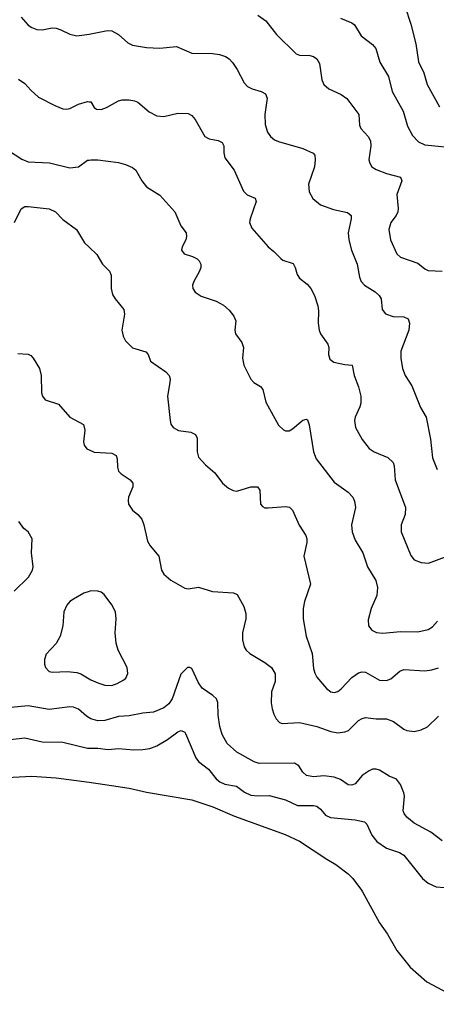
# Model space of a CAD drawing. Header units: inches. Extents: x 990586 to 1117858, y 769490 to 892071.
# Tile 162 of 248: x 1049601 to 1051997, y 839354 to 845016. Entities that reach past the tile are written whole.
import ezdxf

# ---------------------------------------------------------------- set-up
doc = ezdxf.new("R2010")
doc.units = ezdxf.units.IN
doc.header["$MEASUREMENT"] = 0
for name, color, linetype in [('B0844', 7, 'Continuous'), ('B0853', 7, 'Continuous'), ('B0854', 7, 'Continuous')]:
    doc.layers.add(name, color=color, linetype=linetype)

msp = doc.modelspace()

# ---------------------------------------------------------------- linework, layer by layer
at = {"layer": 'B0844', "color": 6}
for points, elevation in [([(1049610, 845030.9), (1049650, 844984.5), (1049670.5, 844970.5), (1049700, 844960), (1049730, 844958), (1049788.3, 844968.3), (1049810, 844966.6), (1049838.1, 844958.1), (1049890, 844931.7), (1049930, 844923.7), (1050000, 844932.8)], 2900), ([(1049593.9, 844673.9), (1049630, 844649.4), (1049664.3, 844610), (1049710, 844571.2), (1049802.3, 844522.3), (1049850, 844503.2), (1049870, 844501.1), (1049890, 844505.3), (1049939, 844530), (1049990, 844545.8), (1050000, 844544.2)], 2800), ([(1049530, 844267.6), (1049613.3, 844213.3), (1049650, 844199.2), (1049772.2, 844192.2), (1049890, 844163.2), (1049938.3, 844170), (1049990, 844207.6), (1050000, 844208.8)], 2700), ([(1049570.4, 843850), (1049610, 843927.9), (1049630, 843940.9), (1049650, 843942.4), (1049770, 843928.7), (1049807.8, 843910), (1049850, 843867.5), (1049927.8, 843810), (1049973.4, 843733.4), (1050000, 843708.2)], 2600), ([(1049590, 843095.3), (1049650, 843091.9), (1049665, 843085), (1049678.8, 843070), (1049715.2, 843010), (1049723.9, 842970), (1049726.9, 842870), (1049732.6, 842850), (1049747.7, 842830), (1049824, 842804), (1049889.3, 842729.3), (1049968.3, 842688.3), (1049976, 842656), (1049968.5, 842588.5), (1049971.3, 842570), (1049987.5, 842547.5), (1050000, 842541.7)], 2500), ([(1049570, 841730), (1049652, 841810), (1049675.1, 841850), (1049679.1, 841870), (1049669.4, 841950), (1049672.6, 842030), (1049650.2, 842070), (1049624.9, 842090), (1049595.9, 842130)], 2400), ([(1050000, 841728.4), (1049970, 841717.7), (1049910, 841683.9), (1049890, 841669.9), (1049871.6, 841648.4), (1049854.9, 841610), (1049849, 841530), (1049833.2, 841470), (1049811.5, 841428.5), (1049753.7, 841366.3), (1049743.3, 841336.7), (1049743.7, 841310), (1049750.1, 841290), (1049770, 841268.2), (1049790, 841262.9), (1049873.1, 841266.9), (1049930, 841260.9), (1049953.3, 841253.3), (1050000, 841224.7)], 2500), ([(1050000, 841000.8), (1049984.8, 841010), (1049938.9, 841050), (1049910, 841063), (1049890, 841064.9), (1049770, 841049), (1049650, 841069.7), (1049550, 841061.3)], 2400), ([(1049530, 840875.2), (1049630, 840885.4), (1049730, 840863.2), (1049850, 840861.9), (1049990, 840826.9), (1050000, 840826.8)], 2300), ([(1049490, 840655.6), (1049670, 840665.1), (1049810, 840655.6), (1050000, 840630.3)], 2200)]:
    msp.add_lwpolyline(points, dxfattribs=dict(at, elevation=elevation))
at = {"layer": 'B0853', "color": 6, "elevation": 2200}
msp.add_lwpolyline([(1051571.3, 840000), (1051670, 839822.7), (1051716.3, 839756.3), (1051770, 839662.7), (1051847.1, 839567.1), (1051942.3, 839482.3), (1052090, 839404), (1052150, 839381.1), (1052250, 839367.7), (1052310, 839379.1), (1052355.3, 839375.3), (1052374, 839370), (1052388.8, 839353.5)], dxfattribs=at)
at = {"layer": 'B0854', "color": 6}
for points, elevation in [([(1051817.5, 845090), (1051850, 844990.3), (1051878, 844878), (1051894, 844774), (1051924.6, 844710), (1051943.8, 844643.8), (1052014.3, 844514.3)], 3200), ([(1050970, 845041.8), (1051016.5, 845010), (1051078, 844930), (1051190, 844820.3), (1051210, 844812.8), (1051270.2, 844810), (1051290, 844804), (1051310.1, 844790), (1051324.2, 844764.2), (1051339.1, 844670), (1051350, 844642.7), (1051378.7, 844618.7), (1051450, 844586.6), (1051482.5, 844562.5), (1051550.6, 844470), (1051554.6, 844410), (1051562.4, 844390), (1051604.8, 844344.8), (1051618.4, 844318.4), (1051619.7, 844290), (1051609.4, 844210), (1051613.6, 844190), (1051625.5, 844170), (1051650, 844154.3), (1051710, 844131.8), (1051790.6, 844110), (1051798.3, 844090), (1051769.3, 844010), (1051777.1, 843930), (1051774.8, 843910), (1051765.1, 843890), (1051734.7, 843850), (1051723.3, 843810), (1051732.6, 843750), (1051770, 843669.2), (1051790.1, 843650), (1051890, 843616.4), (1051930, 843582.3), (1051950, 843573.4), (1052029.6, 843570.4)], 3000), ([(1051445.4, 845025.4), (1051510, 844998.3), (1051526.7, 844986.7), (1051563.6, 844923.6), (1051630, 844873.9), (1051649.7, 844850), (1051672.5, 844772.5), (1051721.3, 844690), (1051742.5, 844602.5), (1051805.1, 844490), (1051830, 844403), (1051859, 844350), (1051894, 844314), (1051930, 844296.3), (1052045.2, 844285.2)], 3100), ([(1050000, 844932.8), (1050010, 844934.1), (1050106, 844954), (1050130, 844952.1), (1050170, 844930.1), (1050222.3, 844882.3), (1050250, 844869.8), (1050330, 844855.6), (1050407.5, 844852.5), (1050502.1, 844862.1), (1050590, 844824), (1050710, 844820.9), (1050750, 844815.2), (1050783.6, 844803.6), (1050805.3, 844790), (1050823.7, 844770), (1050851.9, 844730), (1050892.5, 844652.5), (1050911.2, 844631.2), (1050938, 844618), (1050990, 844603.3), (1051015.2, 844590), (1051024.1, 844564.1), (1051011.4, 844470), (1051012.8, 844412.8), (1051025.9, 844370), (1051043.5, 844343.5), (1051065.9, 844325.9), (1051090, 844315), (1051230, 844275), (1051289.2, 844249.2), (1051297.5, 844237.5), (1051300.4, 844210), (1051296.5, 844170), (1051260.8, 844070), (1051265.7, 844025.7), (1051287.1, 843987.1), (1051331.6, 843951.6), (1051405.2, 843925.2), (1051486.2, 843906.2), (1051506.2, 843890), (1051507.1, 843870), (1051490, 843790), (1051493.3, 843750), (1051508, 843690), (1051540.9, 843610), (1051555, 843535), (1051564.6, 843510), (1051583.6, 843490), (1051645.9, 843450), (1051667.2, 843430), (1051678.7, 843410), (1051686.1, 843350), (1051704.4, 843324.4), (1051748.7, 843308.7), (1051810, 843307.3), (1051834.7, 843294.7), (1051841.6, 843270), (1051838, 843230), (1051793.3, 843110), (1051793.2, 843070), (1051802.7, 843010), (1051816.9, 842970), (1051854.9, 842910), (1051906.1, 842786.1), (1051939, 842730), (1051963.9, 842603.9), (1051975.3, 842495.3), (1052002, 842430)], 2900), ([(1050000, 844544.2), (1050010, 844542.6), (1050029.7, 844510), (1050042.2, 844502.2), (1050070, 844499.1), (1050100.5, 844510), (1050170, 844549.4), (1050190, 844554.7), (1050230, 844555.7), (1050260.2, 844550), (1050280.7, 844540.7), (1050345.7, 844485.7), (1050390, 844463.7), (1050430, 844458.8), (1050510, 844478.5), (1050570, 844476.7), (1050590, 844465.7), (1050610, 844441.6), (1050664.7, 844344.7), (1050690, 844330.4), (1050741.9, 844321.9), (1050765.8, 844310), (1050774.6, 844290), (1050775.2, 844250), (1050781.3, 844221.3), (1050834.7, 844150), (1050887.6, 844030), (1050908.3, 844008.3), (1050955, 843990), (1050960.1, 843970), (1050925.5, 843870), (1050922.5, 843850), (1050936.6, 843816.6), (1051030, 843710), (1051063.2, 843683.2), (1051101.9, 843641.9), (1051113.2, 843633.2), (1051173.1, 843613.1), (1051185.3, 843590), (1051196.9, 843550), (1051210, 843530.1), (1051254.9, 843494.9), (1051275.9, 843470), (1051295.3, 843430), (1051315, 843370), (1051318.9, 843341.1), (1051318, 843270), (1051323.4, 843230), (1051330.6, 843210), (1051373.1, 843150), (1051378.2, 843130), (1051376.9, 843090), (1051383.8, 843063.8), (1051407.2, 843047.2), (1051470, 843033), (1051511.9, 843030), (1051523.8, 842970), (1051550, 842905.4), (1051562.3, 842850), (1051561.7, 842810), (1051556.8, 842790), (1051529.7, 842730), (1051525.8, 842710), (1051531.7, 842670), (1051570, 842601.3), (1051610, 842550.5), (1051639.5, 842530), (1051717.4, 842497.4), (1051748.9, 842468.9), (1051755.2, 842450), (1051760.8, 842370), (1051818.8, 842210), (1051817.1, 842170), (1051795.2, 842110), (1051795.2, 842070), (1051850, 841933.6), (1051870, 841910.5), (1051910, 841894.2), (1051950.9, 841890.9), (1052110, 841950.8)], 2800), ([(1050000, 844208.8), (1050009.9, 844210.1), (1050050, 844209.5), (1050170, 844194.6), (1050210, 844182.2), (1050250, 844165), (1050268.1, 844150), (1050302.4, 844090), (1050330, 844055.4), (1050407.7, 844007.7), (1050494, 843910), (1050528.2, 843830), (1050558.4, 843790), (1050560.9, 843770), (1050555.5, 843750), (1050535.1, 843710), (1050531, 843690), (1050547.2, 843670), (1050594.9, 843654.9), (1050621, 843641), (1050633.2, 843630), (1050642.7, 843610), (1050642.2, 843590), (1050634.4, 843570), (1050601.4, 843510), (1050594.9, 843490), (1050596.9, 843470), (1050609.8, 843449.8), (1050645.1, 843425.1), (1050730, 843396.7), (1050773.4, 843373.4), (1050805.4, 843345.4), (1050832.6, 843310), (1050843.8, 843283.8), (1050838.3, 843230), (1050842.5, 843210), (1050879, 843159), (1050888.4, 843130), (1050881.9, 843070), (1050889.2, 843030), (1050930, 842948.4), (1050947, 842930), (1050986.3, 842906.3), (1050999.8, 842890), (1051015.5, 842815.5), (1051090, 842684.4), (1051117.9, 842657.9), (1051130, 842651.6), (1051150, 842652.2), (1051170, 842663.2), (1051230, 842713), (1051250, 842719.4), (1051255.1, 842715.1), (1051265.2, 842685.2), (1051290, 842530.2), (1051306.4, 842490), (1051410, 842356.9), (1051490, 842299.7), (1051516.5, 842270), (1051526.8, 842246.8), (1051532.2, 842210), (1051509.6, 842110), (1051512.8, 842070), (1051530, 842022.7), (1051574.1, 841950), (1051601.7, 841870), (1051649.5, 841790), (1051658.7, 841750), (1051655.2, 841704.8), (1051621.1, 841630), (1051604.4, 841564.4), (1051606.4, 841530), (1051625.4, 841505.4), (1051652.3, 841492.3), (1051690, 841487.3), (1051790, 841498.1), (1051890, 841495.8), (1051950, 841509.3), (1051975, 841525), (1052004, 841556)], 2700), ([(1050000, 843708.2), (1050045.3, 843665.3), (1050076.6, 843610), (1050116.6, 843570), (1050126.7, 843546.7), (1050126.7, 843470), (1050135.3, 843435.3), (1050149.7, 843409.7), (1050199.7, 843350), (1050202.9, 843322.9), (1050189.2, 843230), (1050196.3, 843196.3), (1050210.1, 843170), (1050250, 843127.9), (1050326, 843106), (1050339, 843090), (1050352.7, 843052.7), (1050441.7, 842990), (1050459.6, 842970), (1050465.8, 842950), (1050465, 842930), (1050451.4, 842850), (1050465.5, 842710), (1050470.1, 842690), (1050483, 842670), (1050514.1, 842654.1), (1050584.6, 842644.6), (1050611.2, 842631.2), (1050621.4, 842610), (1050621.1, 842530), (1050630, 842500.5), (1050670, 842455.1), (1050723.2, 842410), (1050767.4, 842350), (1050801.7, 842321.7), (1050827.6, 842307.6), (1050850, 842305), (1050930, 842328.6), (1050969.1, 842329.1), (1050981, 842310), (1050985.9, 842230), (1050996.4, 842216.4), (1051010, 842208.9), (1051030, 842208.2), (1051130, 842216.2), (1051151.7, 842211.7), (1051170, 842194.5), (1051208.5, 842108.5), (1051246.3, 842050), (1051252.5, 842030), (1051252.3, 842010), (1051235.1, 841930), (1051272.9, 841770), (1051239.3, 841670), (1051230.6, 841629.4), (1051230.1, 841570.1), (1051247.4, 841470), (1051282.7, 841370), (1051290, 841285.3), (1051297.3, 841257.3), (1051310, 841235.8), (1051364.9, 841170), (1051390, 841151), (1051410, 841147.2), (1051430, 841152.7), (1051450, 841167.4), (1051510, 841232.9), (1051550, 841259.7), (1051570, 841264.6), (1051590, 841263), (1051670, 841218.4), (1051710, 841216), (1051734.4, 841225.6), (1051787, 841270), (1051810, 841279.5), (1051930, 841270.8), (1051970, 841276.2), (1052010, 841288.9)], 2600), ([(1050000, 842541.7), (1050030, 842527.9), (1050130, 842523.7), (1050155, 842510), (1050162.1, 842490), (1050163.1, 842443.1), (1050170, 842419.8), (1050184.2, 842404.2), (1050236.6, 842370), (1050250.6, 842350), (1050251.1, 842330), (1050227.3, 842270), (1050223.9, 842250), (1050226.9, 842230), (1050250, 842195.8), (1050280.4, 842170), (1050303.1, 842143.1), (1050315, 842110), (1050336.1, 842016.1), (1050350.6, 841990.6), (1050400.6, 841930), (1050417.3, 841850), (1050430, 841826.8), (1050470, 841792.7), (1050550, 841747.3), (1050570, 841742.6), (1050630, 841751.5), (1050710, 841727.3), (1050830, 841719.5), (1050850.8, 841710), (1050890, 841641.6), (1050901.8, 841601.8), (1050901.2, 841570), (1050882.2, 841490), (1050882, 841450), (1050892.3, 841410), (1050903.8, 841390), (1050923.8, 841370), (1051010, 841319.6), (1051049.6, 841290), (1051070, 841253.6), (1051070.4, 841210), (1051049.1, 841150), (1051046.4, 841086.4), (1051052.1, 841052.1), (1051062.8, 841022.8), (1051075.5, 840995.5), (1051094.6, 840974.6), (1051110, 840969.1), (1051210, 840974.2), (1051310, 840951.3), (1051390, 840922), (1051430, 840915), (1051470, 840920.1), (1051492.1, 840927.9), (1051550, 840985.2), (1051570, 840997.8), (1051590, 841002.3), (1051650, 840995.9), (1051710, 840995.8), (1051750, 840979.8), (1051810, 840935.5), (1051827.4, 840927.4), (1051870, 840923.2), (1051910, 840931.8), (1051945.8, 840950), (1052009.3, 841010)], 2500), ([(1050000, 841224.7), (1050010, 841218.6), (1050050, 841201.4), (1050090, 841189.4), (1050130, 841187.3), (1050162, 841198), (1050199.9, 841220.1), (1050211.9, 841230), (1050223.6, 841256.4), (1050219, 841290), (1050166.8, 841390), (1050155, 841430), (1050150.2, 841490), (1050155.9, 841570), (1050151.2, 841610), (1050130, 841650.7), (1050086.8, 841710), (1050070, 841723.2), (1050050.3, 841730.3), (1050010, 841732), (1050000, 841728.4)], 2500), ([(1052030, 840294.5), (1051964.4, 840344.4), (1051870, 840396), (1051826.2, 840430), (1051811.5, 840450), (1051806.7, 840466.7), (1051812.8, 840550), (1051809.8, 840570), (1051790, 840618.1), (1051767.9, 840647.9), (1051725.4, 840665.4), (1051670, 840699.5), (1051650, 840706.5), (1051630, 840705.1), (1051610, 840696.9), (1051571, 840670), (1051530, 840622.1), (1051510, 840613.9), (1051490, 840615.8), (1051446.2, 840646.2), (1051410, 840660.1), (1051350, 840667.1), (1051290, 840661.1), (1051250, 840669.1), (1051230, 840688.8), (1051205.8, 840725.8), (1051180.4, 840740.4), (1050978.4, 840738.4), (1050950, 840748.7), (1050850, 840802.8), (1050793.4, 840853.4), (1050764.7, 840904.7), (1050751.5, 840951.5), (1050742.8, 841017.2), (1050740.7, 841090), (1050732, 841110), (1050711.1, 841130), (1050650, 841171.8), (1050630, 841201.8), (1050590, 841285.4), (1050579.5, 841290), (1050566.5, 841290), (1050528, 841252), (1050477.1, 841110), (1050457.8, 841082.2), (1050430, 841057.7), (1050370, 841033.8), (1050308.4, 841028.4), (1050230, 841013.3), (1050170, 841009.3), (1050090, 840985), (1050050, 840984.4), (1050010, 840994.8), (1050000, 841000.8)], 2400), ([(1050000, 840826.8), (1050050, 840826.5), (1050110, 840818), (1050170, 840824.8), (1050257.7, 840817.7), (1050310, 840819.1), (1050350, 840824.7), (1050390, 840840.4), (1050450, 840876.2), (1050510, 840921.1), (1050530, 840928), (1050550, 840918.1), (1050555.1, 840910), (1050613.1, 840770), (1050630, 840749.4), (1050685.7, 840705.7), (1050730.4, 840650.4), (1050752, 840632), (1050780.4, 840620.4), (1050847.7, 840607.7), (1050894.2, 840574.2), (1050930, 840557.1), (1050970, 840552.5), (1051035.1, 840555.1), (1051130, 840529.4), (1051197.7, 840497.7), (1051290, 840497.6), (1051310, 840492.3), (1051330, 840476.4), (1051360.3, 840440.3), (1051387.9, 840427.9), (1051530, 840415.1), (1051583.2, 840403.2), (1051596.9, 840390), (1051626.7, 840326.7), (1051654.5, 840290), (1051710, 840251), (1051785.6, 840225.6), (1051810.7, 840210.7), (1051917.3, 840077.3), (1051949.7, 840049.7), (1051995.2, 840030), (1052044.4, 840024.4)], 2300), ([(1050000, 840630.3), (1050090, 840618.3), (1050230, 840597), (1050330, 840574.2), (1050590, 840529.8), (1050712, 840490), (1050836, 840436), (1051126.8, 840330), (1051210, 840292.5), (1051367.3, 840187.3), (1051418.3, 840158.3), (1051490, 840104), (1051517.2, 840077.2), (1051565.7, 840010), (1051571.3, 840000)], 2200)]:
    msp.add_lwpolyline(points, dxfattribs=dict(at, elevation=elevation))

doc.saveas('drawing.dxf')
